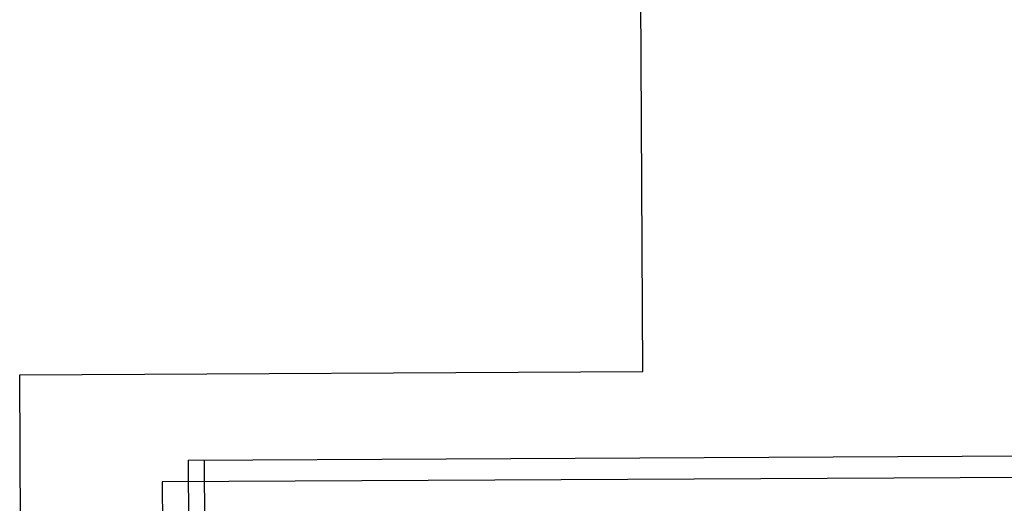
# Model space of a CAD drawing. Header units: inches. Extents: x -3371 to 2763, y -983 to 646.
# Tile 38 of 96: x -1104 to -1073, y -412 to -397. Entities that reach past the tile are written whole.
import ezdxf

# ---------------------------------------------------------------- set-up
doc = ezdxf.new("R2010")
doc.units = ezdxf.units.IN
doc.header["$LTSCALE"] = 12
doc.header["$MEASUREMENT"] = 0
doc.layers.add('White', color=7, linetype='Continuous')

msp = doc.modelspace()

# ---------------------------------------------------------------- linework, layer by layer
at = {"layer": 'White', "color": 7}
for p, q in [((-1084.57, -408.066), (-1084.649, -392.98)), ((-1103.818, -408.167), (-1084.57, -408.066)), ((-1103.446, -478.694), (-1103.818, -408.167)), ((-1067.465, -411.306), (-1099.418, -411.474)), ((-1099.418, -411.474), (-1099.096, -472.694))]:
    msp.add_line(p, q, dxfattribs=at)
at = {"layer": 'White', "color": 7, "linetype": 'Continuous'}
for p, q in [((-1098.617, -410.802), (-1070.117, -410.652)), ((-1098.617, -410.802), (-1070.117, -410.652)), ((-1098.617, -410.802), (-1070.117, -410.652)), ((-1098.617, -410.802), (-1070.117, -410.652)), ((-1098.617, -410.802), (-1070.117, -410.652)), ((-1098.617, -410.802), (-1098.301, -470.801)), ((-1098.617, -410.802), (-1098.301, -470.801)), ((-1098.617, -410.802), (-1098.301, -470.801)), ((-1098.617, -410.802), (-1098.301, -470.801)), ((-1098.617, -410.802), (-1098.301, -470.801)), ((-1098.117, -410.8), (-1097.801, -470.799)), ((-1098.117, -410.8), (-1097.801, -470.799)), ((-1098.117, -410.8), (-1097.801, -470.799)), ((-1098.117, -410.8), (-1097.801, -470.799)), ((-1098.117, -410.8), (-1097.801, -470.799))]:
    msp.add_line(p, q, dxfattribs=at)

doc.saveas('drawing.dxf')
